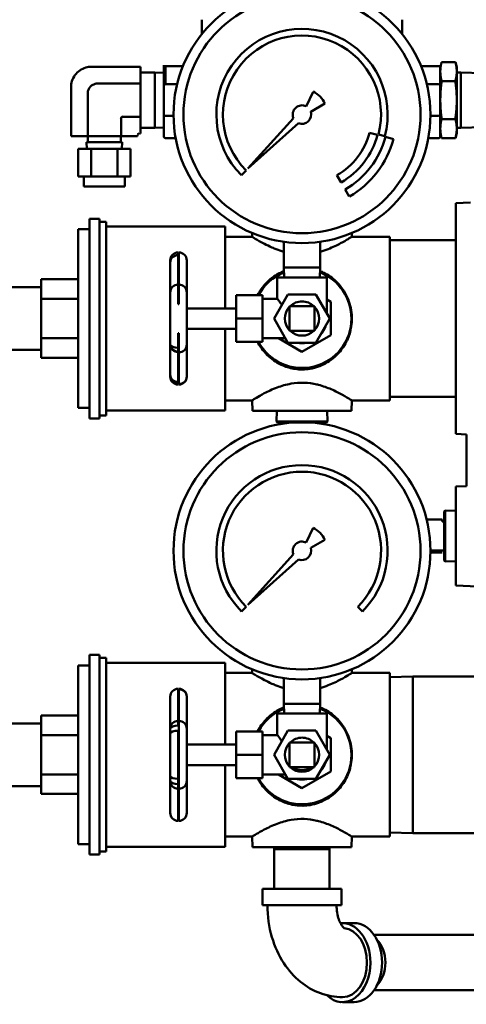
# Model space of a CAD drawing. Header units: inches. Extents: x 1 to 203, y 4 to 128.
# Tile 24 of 47: x 97.72 to 104.47, y 49.66 to 64.55. Entities that reach past the tile are written whole.
import ezdxf

# ---------------------------------------------------------------- set-up
doc = ezdxf.new("R2010")
doc.units = ezdxf.units.IN
doc.header["$LTSCALE"] = 6
doc.header["$MEASUREMENT"] = 0
doc.layers.add('Visible (ANSI)', color=7, linetype='Continuous', lineweight=50)

msp = doc.modelspace()

# ---------------------------------------------------------------- linework, layer by layer
at = {"layer": 'Visible (ANSI)'}
for p, q in [((100.473, 64.336), (100.473, 64.554)), ((103.503, 64.336), (103.503, 64.554)), ((104.101, 63.913), (104.309, 63.913)), ((104.33, 63.836), (104.309, 63.913)), ((99.546, 63.841), (98.798, 63.841)), ((99.546, 63.59), (99.546, 63.841)), ((99.546, 63.757), (99.762, 63.757)), ((99.762, 63.757), (99.762, 63.338)), ((99.925, 63.751), (99.762, 63.757)), ((99.882, 63.851), (99.925, 63.851)), ((99.895, 63.564), (99.895, 63.851)), ((100.188, 63.851), (99.925, 63.851)), ((99.925, 63.851), (99.925, 63.577)), ((104.051, 63.851), (103.788, 63.851)), ((104.051, 63.851), (104.093, 63.851)), ((104.081, 63.851), (104.081, 63.564)), ((104.33, 63.769), (104.33, 63.836)), ((104.33, 63.338), (104.33, 63.769)), ((104.39, 63.757), (104.33, 63.757)), ((104.39, 63.757), (104.39, 62.919)), ((104.719, 63.746), (104.39, 63.757)), ((98.898, 63.59), (99.546, 63.59)), ((99.546, 63.59), (99.546, 63.086)), ((104.309, 63.626), (104.101, 63.626)), ((98.494, 62.79), (98.494, 63.538)), ((99.895, 63.112), (99.895, 63.564)), ((99.925, 63.577), (100.099, 63.577)), ((102.052, 63.243), (102.156, 63.465)), ((103.877, 63.577), (104.051, 63.577)), ((104.081, 63.564), (104.081, 63.112)), ((98.746, 63.438), (98.746, 62.79)), ((99.762, 63.338), (99.762, 62.919)), ((104.33, 62.906), (104.33, 63.338)), ((102.335, 63.286), (102.12, 63.162)), ((99.25, 62.79), (99.25, 63.06)), ((99.546, 63.086), (99.275, 63.086)), ((99.546, 63.086), (99.546, 62.834)), ((99.895, 62.792), (99.895, 63.112)), ((100.044, 63.099), (99.925, 63.099)), ((101.171, 62.302), (101.859, 63.066)), ((104.051, 63.099), (103.931, 63.099)), ((104.081, 63.112), (104.081, 62.792)), ((104.101, 63.05), (104.309, 63.05)), ((99.546, 62.919), (99.762, 62.919)), ((99.895, 62.923), (99.762, 62.919)), ((101.935, 62.99), (101.171, 62.302)), ((103.011, 62.845), (103.131, 62.812)), ((104.39, 62.919), (104.33, 62.919)), ((104.33, 62.84), (104.33, 62.906)), ((104.719, 62.93), (104.39, 62.919)), ((98.746, 62.79), (98.494, 62.79)), ((98.729, 62.7), (99.267, 62.7)), ((98.732, 62.6), (98.729, 62.7)), ((98.746, 62.79), (99.25, 62.79)), ((98.749, 62.79), (98.749, 62.7)), ((99.247, 62.79), (99.247, 62.7)), ((99.25, 62.79), (99.501, 62.79)), ((99.264, 62.6), (99.267, 62.7)), ((99.501, 62.79), (99.501, 62.809)), ((99.546, 62.834), (99.527, 62.834)), ((99.925, 62.762), (100.077, 62.762)), ((103.241, 62.79), (103.145, 62.816)), ((103.372, 62.748), (103.251, 62.78)), ((103.898, 62.762), (104.051, 62.762)), ((104.101, 62.762), (104.309, 62.762)), ((104.33, 62.84), (104.309, 62.762)), ((98.602, 62.6), (98.8, 62.6)), ((98.602, 62.182), (98.602, 62.6)), ((98.8, 62.182), (98.8, 62.6)), ((98.8, 62.6), (99.196, 62.6)), ((99.196, 62.182), (99.196, 62.6)), ((99.196, 62.6), (99.393, 62.6)), ((99.393, 62.182), (99.393, 62.6)), ((101.142, 62.273), (101.072, 62.202)), ((98.8, 62.182), (98.602, 62.182)), ((98.686, 62.182), (98.686, 62.032)), ((99.196, 62.182), (98.8, 62.182)), ((99.393, 62.182), (99.196, 62.182)), ((99.309, 62.182), (99.309, 62.032)), ((102.58, 62.094), (102.517, 62.202)), ((99.309, 62.032), (98.686, 62.032)), ((102.642, 61.986), (102.704, 61.878)), ((104.315, 61.778), (104.537, 61.79)), ((104.315, 61.778), (104.315, 60.034)), ((98.774, 58.524), (98.774, 61.544)), ((98.774, 61.544), (98.923, 61.544)), ((98.923, 58.524), (98.923, 61.544)), ((98.599, 60.034), (98.599, 61.384)), ((98.599, 61.384), (98.774, 61.384)), ((98.923, 61.499), (99.023, 61.499)), ((99.023, 58.569), (99.023, 61.499)), ((99.023, 61.424), (100.827, 61.424)), ((100.827, 60.188), (100.827, 61.424)), ((100.827, 61.272), (101.232, 61.272)), ((101.235, 61.327), (101.232, 61.272)), ((102.741, 61.327), (102.744, 61.272)), ((102.744, 61.272), (103.318, 61.272)), ((103.318, 60.034), (103.318, 61.272)), ((104.315, 61.217), (103.318, 61.217)), ((101.714, 60.806), (101.714, 61.195)), ((102.262, 60.806), (102.262, 61.195)), ((99.994, 60.884), (99.994, 60.913)), ((100.114, 60.993), (100.114, 61.033)), ((100.114, 60.851), (100.114, 60.993)), ((100.124, 61.033), (100.124, 61.025)), ((100.124, 60.993), (100.124, 61.025)), ((100.124, 60.851), (100.124, 60.993)), ((100.244, 60.884), (100.244, 60.913)), ((99.994, 60.427), (99.994, 60.884)), ((100.114, 60.547), (100.114, 60.851)), ((100.124, 60.547), (100.124, 60.851)), ((100.244, 60.427), (100.244, 60.884)), ((101.988, 60.806), (101.714, 60.806)), ((101.718, 60.657), (101.714, 60.806)), ((102.262, 60.806), (101.988, 60.806)), ((102.257, 60.657), (102.262, 60.806)), ((98.041, 60.627), (98.599, 60.627)), ((98.041, 60.33), (98.041, 60.627)), ((101.614, 60.657), (101.988, 60.657)), ((101.614, 60.657), (101.614, 60.333)), ((101.988, 60.657), (102.362, 60.657)), ((102.362, 60.657), (102.362, 60.119)), ((97.164, 60.507), (98.041, 60.507)), ((100.114, 60.547), (100.114, 60.477)), ((100.114, 60.399), (100.114, 60.477)), ((100.124, 60.547), (100.124, 60.477)), ((100.124, 60.399), (100.124, 60.477)), ((98.041, 60.33), (98.599, 60.33)), ((98.041, 59.738), (98.041, 60.33)), ((99.994, 60.357), (99.994, 60.427)), ((99.994, 59.711), (99.994, 60.357)), ((100.114, 60.252), (100.114, 60.399)), ((100.124, 60.252), (100.124, 60.399)), ((100.244, 60.357), (100.244, 60.427)), ((100.244, 59.711), (100.244, 60.357)), ((100.991, 60.034), (100.991, 60.388)), ((101.39, 60.388), (100.991, 60.388)), ((101.39, 60.034), (101.39, 60.388)), ((101.39, 60.333), (101.614, 60.333)), ((101.565, 60.034), (101.776, 60.4)), ((101.776, 60.4), (102.199, 60.4)), ((102.199, 60.4), (102.411, 60.034)), ((102.424, 60.286), (102.362, 60.322)), ((100.124, 60.252), (100.114, 60.252)), ((100.244, 60.188), (100.991, 60.188)), ((102.175, 60.221), (101.801, 60.221)), ((101.801, 60.221), (101.801, 59.847)), ((102.175, 59.847), (102.175, 60.221)), ((102.424, 59.782), (102.424, 60.286)), ((98.599, 58.683), (98.599, 60.034)), ((100.991, 59.68), (100.991, 60.034)), ((101.39, 60.034), (100.991, 60.034)), ((101.39, 59.68), (101.39, 60.034)), ((101.776, 59.668), (101.565, 60.034)), ((102.411, 60.034), (102.199, 59.668)), ((103.318, 58.796), (103.318, 60.034)), ((104.315, 60.034), (104.315, 58.29)), ((100.244, 59.879), (100.991, 59.879)), ((100.827, 58.644), (100.827, 59.879)), ((98.041, 59.738), (98.599, 59.738)), ((98.041, 59.441), (98.041, 59.738)), ((100.114, 59.815), (100.124, 59.815)), ((100.114, 59.815), (100.114, 59.669)), ((100.124, 59.815), (100.124, 59.669)), ((101.39, 59.735), (101.737, 59.735)), ((101.634, 59.735), (101.988, 59.53)), ((102.175, 59.847), (101.801, 59.847)), ((101.988, 59.53), (102.424, 59.782)), ((99.994, 59.641), (99.994, 59.711)), ((99.994, 59.183), (99.994, 59.641)), ((100.114, 59.591), (100.114, 59.669)), ((100.114, 59.591), (100.114, 59.536)), ((100.124, 59.591), (100.124, 59.669)), ((100.124, 59.521), (100.124, 59.591)), ((100.244, 59.641), (100.244, 59.711)), ((100.244, 59.183), (100.244, 59.641)), ((101.39, 59.68), (100.991, 59.68)), ((102.199, 59.668), (101.776, 59.668)), ((97.164, 59.561), (98.041, 59.561)), ((98.041, 59.441), (98.599, 59.441)), ((100.114, 59.526), (100.114, 59.536)), ((100.114, 59.217), (100.114, 59.526)), ((100.124, 59.217), (100.124, 59.521)), ((99.994, 59.155), (99.994, 59.183)), ((100.114, 59.217), (100.114, 59.075)), ((100.124, 59.217), (100.124, 59.075)), ((100.244, 59.155), (100.244, 59.183)), ((100.114, 59.042), (100.114, 59.075)), ((100.114, 59.035), (100.114, 59.042)), ((100.124, 59.042), (100.124, 59.075)), ((100.124, 59.042), (100.124, 59.035)), ((104.315, 58.85), (103.318, 58.85)), ((98.599, 58.683), (98.774, 58.683)), ((100.827, 58.796), (101.232, 58.796)), ((101.24, 58.639), (101.232, 58.796)), ((102.735, 58.639), (102.744, 58.796)), ((102.744, 58.796), (103.318, 58.796)), ((98.923, 58.569), (99.023, 58.569)), ((99.023, 58.644), (100.827, 58.644)), ((102.735, 58.639), (101.24, 58.639)), ((101.606, 58.639), (101.601, 58.479)), ((102.37, 58.639), (102.375, 58.479)), ((98.774, 58.524), (98.923, 58.524)), ((101.988, 58.479), (101.601, 58.479)), ((101.615, 58.464), (101.601, 58.479)), ((101.615, 58.464), (101.988, 58.464)), ((101.769, 58.464), (101.769, 58.452)), ((102.375, 58.479), (101.988, 58.479)), ((101.988, 58.464), (102.361, 58.464)), ((102.207, 58.464), (102.207, 58.452)), ((102.361, 58.464), (102.375, 58.479)), ((104.315, 58.29), (104.475, 58.281)), ((104.475, 58.281), (104.475, 57.501)), ((104.315, 57.492), (104.475, 57.501)), ((104.315, 57.492), (104.315, 56.745)), ((104.141, 57.118), (104.156, 57.132)), ((104.141, 57.118), (104.141, 56.745)), ((104.156, 56.745), (104.156, 57.132)), ((104.315, 57.127), (104.156, 57.132)), ((104.111, 56.994), (103.873, 56.994)), ((104.111, 56.994), (104.111, 56.964)), ((104.111, 56.964), (104.141, 56.964)), ((102.052, 56.645), (102.156, 56.867)), ((104.141, 56.745), (104.141, 56.372)), ((104.156, 56.358), (104.156, 56.745)), ((104.315, 56.745), (104.315, 55.997)), ((102.335, 56.688), (102.12, 56.564)), ((101.171, 55.704), (101.859, 56.468)), ((104.111, 56.526), (103.931, 56.526)), ((103.931, 56.496), (104.111, 56.496)), ((104.111, 56.526), (104.141, 56.526)), ((101.935, 56.392), (101.171, 55.704)), ((104.141, 56.372), (104.156, 56.358)), ((104.315, 56.363), (104.156, 56.358)), ((104.315, 55.997), (104.642, 55.98)), ((101.142, 55.675), (101.072, 55.604)), ((102.904, 55.604), (102.834, 55.675)), ((98.774, 51.926), (98.774, 54.946)), ((98.774, 54.946), (98.923, 54.946)), ((98.923, 51.926), (98.923, 54.946)), ((98.923, 54.901), (99.023, 54.901)), ((99.023, 51.971), (99.023, 54.901)), ((99.023, 54.826), (100.827, 54.826)), ((100.827, 53.59), (100.827, 54.826)), ((98.599, 53.436), (98.599, 54.786)), ((98.599, 54.786), (98.774, 54.786)), ((100.827, 54.674), (101.232, 54.674)), ((101.235, 54.729), (101.232, 54.674)), ((102.741, 54.729), (102.744, 54.674)), ((102.744, 54.674), (103.318, 54.674)), ((103.318, 53.436), (103.318, 54.674)), ((101.714, 54.208), (101.714, 54.597)), ((102.262, 54.208), (102.262, 54.597)), ((103.318, 54.61), (103.667, 54.619)), ((103.667, 54.619), (103.667, 53.436)), ((105.76, 54.619), (103.667, 54.619)), ((100.114, 54.435), (100.114, 54.427)), ((100.114, 54.395), (100.114, 54.427)), ((100.114, 54.253), (100.114, 54.395)), ((100.124, 54.427), (100.124, 54.435)), ((100.124, 54.395), (100.124, 54.427)), ((100.124, 54.253), (100.124, 54.395)), ((99.994, 54.286), (99.994, 54.315)), ((99.994, 53.829), (99.994, 54.286)), ((100.114, 53.949), (100.114, 54.253)), ((100.124, 53.949), (100.124, 54.253)), ((100.244, 54.286), (100.244, 54.315)), ((100.244, 53.829), (100.244, 54.286)), ((101.988, 54.208), (101.714, 54.208)), ((101.718, 54.059), (101.714, 54.208)), ((102.262, 54.208), (101.988, 54.208)), ((102.257, 54.059), (102.262, 54.208)), ((101.614, 54.059), (101.988, 54.059)), ((101.614, 54.059), (101.614, 53.735)), ((101.988, 54.059), (102.362, 54.059)), ((102.362, 54.059), (102.362, 53.521)), ((97.164, 53.909), (98.041, 53.909)), ((98.041, 54.029), (98.599, 54.029)), ((98.041, 53.732), (98.041, 54.029)), ((100.114, 53.949), (100.114, 53.879)), ((100.124, 53.949), (100.124, 53.879)), ((99.994, 53.759), (99.994, 53.829)), ((100.114, 53.654), (100.114, 53.801)), ((100.124, 53.801), (100.124, 53.879)), ((100.124, 53.654), (100.124, 53.801)), ((100.244, 53.759), (100.244, 53.829)), ((100.991, 53.436), (100.991, 53.79)), ((101.39, 53.79), (100.991, 53.79)), ((101.39, 53.436), (101.39, 53.79)), ((101.565, 53.436), (101.776, 53.802)), ((101.776, 53.802), (102.199, 53.802)), ((102.199, 53.802), (102.411, 53.436)), ((98.041, 53.732), (98.599, 53.732)), ((98.041, 53.14), (98.041, 53.732)), ((99.994, 53.113), (99.994, 53.759)), ((100.114, 53.217), (100.114, 53.654)), ((100.124, 53.217), (100.124, 53.654)), ((100.244, 53.113), (100.244, 53.759)), ((101.39, 53.735), (101.614, 53.735)), ((102.175, 53.623), (101.801, 53.623)), ((101.801, 53.623), (101.801, 53.249)), ((102.175, 53.249), (102.175, 53.623)), ((102.424, 53.688), (102.362, 53.724)), ((102.424, 53.184), (102.424, 53.688)), ((100.244, 53.59), (100.991, 53.59)), ((98.599, 52.085), (98.599, 53.436)), ((100.991, 53.082), (100.991, 53.436)), ((101.39, 53.436), (100.991, 53.436)), ((101.39, 53.082), (101.39, 53.436)), ((101.776, 53.07), (101.565, 53.436)), ((102.411, 53.436), (102.199, 53.07)), ((103.318, 52.198), (103.318, 53.436)), ((103.667, 53.436), (103.667, 52.252)), ((100.114, 53.217), (100.114, 53.071)), ((100.124, 53.217), (100.124, 53.071)), ((100.244, 53.281), (100.991, 53.281)), ((100.827, 52.046), (100.827, 53.281)), ((102.175, 53.249), (101.801, 53.249)), ((101.988, 52.932), (102.424, 53.184)), ((98.041, 53.14), (98.599, 53.14)), ((98.041, 52.843), (98.041, 53.14)), ((99.994, 53.043), (99.994, 53.113)), ((99.994, 52.585), (99.994, 53.043)), ((100.114, 52.993), (100.114, 53.071)), ((100.124, 52.993), (100.124, 53.071)), ((100.244, 53.043), (100.244, 53.113)), ((100.244, 52.585), (100.244, 53.043)), ((101.39, 53.082), (100.991, 53.082)), ((101.39, 53.137), (101.737, 53.137)), ((101.634, 53.137), (101.988, 52.932)), ((102.199, 53.07), (101.776, 53.07)), ((97.164, 52.963), (98.041, 52.963)), ((100.114, 52.923), (100.114, 52.993)), ((100.114, 52.619), (100.114, 52.923)), ((100.124, 52.923), (100.124, 52.993)), ((100.124, 52.619), (100.124, 52.923)), ((98.041, 52.843), (98.599, 52.843)), ((99.994, 52.557), (99.994, 52.585)), ((100.114, 52.619), (100.114, 52.477)), ((100.124, 52.619), (100.124, 52.477)), ((100.244, 52.557), (100.244, 52.585)), ((100.114, 52.444), (100.114, 52.477)), ((100.114, 52.437), (100.114, 52.444)), ((100.124, 52.444), (100.124, 52.477)), ((100.124, 52.437), (100.124, 52.444)), ((100.827, 52.198), (101.232, 52.198)), ((101.24, 52.041), (101.232, 52.198)), ((102.735, 52.041), (102.744, 52.198)), ((102.744, 52.198), (103.318, 52.198)), ((103.318, 52.262), (103.667, 52.252)), ((105.76, 52.252), (103.667, 52.252)), ((98.599, 52.085), (98.774, 52.085)), ((99.023, 52.046), (100.827, 52.046)), ((102.735, 52.041), (101.24, 52.041)), ((101.57, 52.041), (101.569, 52.007)), ((101.569, 52.007), (101.988, 52.007)), ((101.569, 52.007), (101.569, 51.409)), ((101.988, 52.007), (102.406, 52.007)), ((102.405, 52.041), (102.406, 52.007)), ((102.406, 52.007), (102.406, 51.409)), ((98.774, 51.926), (98.923, 51.926)), ((98.923, 51.971), (99.023, 51.971)), ((102.41, 51.409), (101.391, 51.409)), ((101.391, 51.409), (101.391, 51.161)), ((102.584, 51.409), (102.41, 51.409)), ((102.584, 51.409), (102.584, 51.161)), ((101.391, 51.161), (102.41, 51.161)), ((102.41, 51.161), (102.584, 51.161)), ((102.601, 50.889), (102.777, 50.889)), ((103.077, 50.711), (105.05, 50.711)), ((103.077, 49.874), (105.125, 49.874)), ((102.601, 49.696), (102.777, 49.696))]:
    msp.add_line(p, q, dxfattribs=at)
for centre, radius, start, end in [((101.988, 63.119), 1.944, 90, 270), ((101.988, 63.119), 1.944, 270, 90), ((101.988, 63.119), 1.794, 90, 270), ((101.988, 63.119), 1.794, 270, 90), ((101.988, 63.119), 1.296, 345.3242, 225), ((101.988, 63.119), 1.196, 345.3513, 225), ((101.999, 63.13), 0.37, 25, 65), ((101.988, 63.119), 0.14, 62.7596, 202.3386), ((101.988, 63.119), 0.14, 247.6614, 18.2762), ((99.284, 63.052), 0.0386, 104.0362, 165.9638), ((101.988, 63.119), 1.059, 300, 345), ((99.536, 62.8), 0.0386, 106.6835, 163.3165), ((101.988, 63.119), 1.184, 300, 345), ((101.988, 63.119), 1.308, 300, 345), ((101.988, 63.119), 1.433, 300, 345), ((100.114, 60.913), 0.12, 90, 180), ((100.124, 60.913), 0.12, 0, 90), ((101.988, 60.034), 0.748, 111.3242, 151.7491), ((101.988, 60.034), 0.748, 0, 68.6758), ((100.114, 60.427), 0.12, 90, 180), ((100.124, 60.427), 0.12, 0, 90), ((101.988, 60.034), 0.259, 136.1047, 223.8953), ((101.988, 60.034), 0.259, 90, 133.8953), ((101.988, 60.034), 0.259, 46.1047, 90), ((101.988, 60.034), 0.259, 316.1047, 43.8953), ((101.988, 60.034), 0.748, 208.2509, 0), ((101.988, 60.034), 0.374, 318.5217, 341.4783), ((101.988, 60.034), 0.259, 226.1047, 313.8953), ((100.114, 59.656), 0.12, 192.3012, 270), ((100.124, 59.641), 0.12, 270, 0), ((101.988, 60.034), 0.374, 258.5217, 281.4783), ((100.114, 59.155), 0.12, 180, 270), ((100.124, 59.155), 0.12, 270, 0), ((101.988, 56.521), 1.944, 90, 270), ((101.988, 56.521), 1.944, 270, 90), ((101.988, 56.521), 1.794, 90, 270), ((101.988, 56.521), 1.794, 270, 90), ((101.988, 56.521), 1.296, 315, 225), ((101.988, 56.521), 1.196, 315, 225), ((101.999, 56.532), 0.37, 25, 65), ((101.988, 56.521), 0.14, 62.7596, 202.3386), ((101.988, 56.521), 0.14, 247.6614, 18.2762), ((100.114, 54.315), 0.12, 90, 180), ((100.124, 54.315), 0.12, 0, 90), ((101.988, 53.436), 0.748, 111.3242, 151.7491), ((101.988, 53.436), 0.748, 0, 68.6758), ((100.114, 53.829), 0.12, 90, 180), ((100.124, 53.829), 0.12, 0, 90), ((100.114, 53.814), 0.12, 167.6988, 180), ((101.988, 53.436), 0.259, 136.1047, 223.8953), ((101.988, 53.436), 0.259, 90, 133.8953), ((101.988, 53.436), 0.259, 46.1047, 90), ((101.988, 53.436), 0.259, 316.1047, 43.8953), ((101.988, 53.436), 0.748, 208.2509, 0), ((101.988, 53.436), 0.374, 318.5217, 341.4783), ((101.988, 53.436), 0.259, 226.1047, 313.8953), ((101.988, 53.436), 0.233, 233.4173, 306.5827), ((100.114, 53.058), 0.12, 180, 192.3012), ((100.114, 53.043), 0.12, 180, 270), ((100.124, 53.043), 0.12, 270, 0), ((101.988, 53.436), 0.374, 258.5217, 281.4783), ((100.114, 52.557), 0.12, 180, 270), ((100.124, 52.557), 0.12, 270, 0)]:
    msp.add_arc(centre, radius, start, end, dxfattribs=at)
for centre, major_axis, ratio, start_param, end_param in [((104.051, 63.564), (0.0324, 0), 0.382683, 0, 1.570796), ((104.051, 63.564), (0.0324, 0), 0.382683, 0, 0.392699), ((99.925, 63.112), (-0.0324, 0), 0.382683, 0, 1.570796), ((104.051, 63.112), (0.0324, 0), 0.382683, 4.712389, 6.283185), ((104.051, 63.112), (0.0324, 0), 0.382683, 5.890486, 6.283185), ((104.051, 62.792), (0.0324, 0), 0.92388, 4.712389, 6.283185), ((100.114, 60.884), (-0.12, 0), 0.907734, 4.712389, 6.283185), ((100.114, 60.913), (-0.12, 0), 0.480495, 5.683223, 6.283185), ((100.114, 59.641), (-0.12, 0), 0.419546, 0, 1.570796), ((100.114, 59.641), (-0.12, 0), 0.959892, 0, 1.570796), ((100.114, 59.183), (-0.12, 0), 0.907734, 0, 1.570796), ((100.114, 59.155), (-0.12, 0), 0.938529, 0, 1.570796), ((100.124, 59.155), (0.12, 0), 0.938529, 4.712389, 6.283185), ((100.124, 54.315), (0.12, 0), 0.938529, 0, 1.570796), ((100.114, 53.829), (-0.12, 0), 0.419546, 4.712389, 6.283185), ((100.114, 53.759), (-0.12, 0), 0.345201, 4.712389, 6.283185), ((100.114, 53.113), (-0.12, 0), 0.345201, 0, 1.570796), ((100.114, 53.043), (-0.12, 0), 0.419546, 0, 1.570796), ((102.601, 50.293), (0, 0.597), 0.707643, 4.712389, 6.353827), ((102.601, 50.293), (0, 0.523), 0.707643, 4.712389, 6.219546), ((102.777, 50.293), (0, 0.597), 0.707643, 4.712389, 6.283185), ((102.953, 50.293), (0, -0.419), 0.707643, 0.60635, 2.535243), ((102.601, 50.293), (0, -0.597), 0.707643, 5.686738, 7.853982), ((102.601, 50.293), (0, -0.523), 0.707643, 0, 1.570796), ((102.777, 50.293), (0, -0.597), 0.707643, 0, 1.570796)]:
    msp.add_ellipse(centre, major_axis=major_axis, ratio=ratio, start_param=start_param, end_param=end_param, dxfattribs=at)
for points, weights in [([(104.101, 63.913), (104.081, 63.836), (104.081, 63.769)], [1.11384387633, 1.2, 1.2]), ([(104.33, 63.769), (104.33, 63.836), (104.309, 63.913)], [1.2, 1.2, 1.11384387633]), ([(104.081, 63.769), (104.081, 63.703), (104.101, 63.626)], [1.2, 1.2, 1.11384387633]), ([(104.309, 63.626), (104.33, 63.703), (104.33, 63.769)], [1.11384387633, 1.2, 1.2]), ([(104.101, 63.626), (104.081, 63.471), (104.081, 63.338)], [1.11384387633, 1.2, 1.2]), ([(104.33, 63.338), (104.33, 63.471), (104.309, 63.626)], [1.2, 1.2, 1.11384387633]), ([(104.081, 63.338), (104.081, 63.204), (104.101, 63.05)], [1.2, 1.2, 1.11384387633]), ([(104.309, 63.05), (104.33, 63.204), (104.33, 63.338)], [1.11384387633, 1.2, 1.2]), ([(104.101, 63.05), (104.081, 62.973), (104.081, 62.906)], [1.11384387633, 1.2, 1.2]), ([(104.33, 62.906), (104.33, 62.973), (104.309, 63.05)], [1.2, 1.2, 1.11384387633]), ([(104.081, 62.906), (104.081, 62.84), (104.101, 62.762)], [1.2, 1.2, 1.11384387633]), ([(104.309, 62.762), (104.33, 62.84), (104.33, 62.906)], [1.11384387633, 1.2, 1.2])]:
    msp.add_rational_spline(points, weights, degree=2, dxfattribs=at)
for points, knots in [([(98.798, 63.841), (98.77, 63.841), (98.743, 63.838), (98.684, 63.821), (98.654, 63.806), (98.598, 63.768), (98.573, 63.743), (98.533, 63.688), (98.517, 63.656), (98.499, 63.595), (98.494, 63.566), (98.494, 63.538)], [0, 0, 0, 0, 0.00000488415, 0.00000488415, 0.00001083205, 0.00001083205, 0.00001693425, 0.00001693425, 0.00002311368, 0.00002311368, 0.00002822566, 0.00002822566, 0.00002822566, 0.00002822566]), ([(98.898, 63.59), (98.881, 63.59), (98.864, 63.587), (98.832, 63.575), (98.817, 63.567), (98.79, 63.546), (98.779, 63.533), (98.76, 63.504), (98.753, 63.487), (98.747, 63.46), (98.746, 63.449), (98.746, 63.438)], [0, 0, 0, 0, 0.0000030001, 0.0000030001, 0.00000599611, 0.00000599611, 0.00000904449, 0.00000904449, 0.00001211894, 0.00001211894, 0.00001404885, 0.00001404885, 0.00001404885, 0.00001404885]), ([(99.925, 63.577), (99.917, 63.576), (99.904, 63.575), (99.896, 63.569), (99.895, 63.566), (99.895, 63.564)], [0, 0, 0, 0, 0.494734, 0.747948, 1, 1, 1, 1]), ([(99.895, 62.792), (99.896, 62.784), (99.9, 62.769), (99.916, 62.764), (99.925, 62.762)], [0, 0, 0, 0, 0.501428, 1, 1, 1, 1]), ([(101.534, 61.109), (101.493, 61.127), (101.455, 61.146), (101.362, 61.194), (101.314, 61.222), (101.251, 61.26), (101.234, 61.271), (101.232, 61.272), (101.232, 61.272), (101.232, 61.272)], [0.00014538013, 0.00014538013, 0.00014538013, 0.00014538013, 0.00015506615, 0.00015506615, 0.00017201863, 0.00017201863, 0.00018784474, 0.00018784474, 0.00018855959, 0.00018855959, 0.00018855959, 0.00018855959]), ([(102.743, 61.272), (102.743, 61.272), (102.742, 61.271), (102.731, 61.265), (102.713, 61.253), (102.656, 61.219), (102.617, 61.196), (102.519, 61.144), (102.455, 61.113), (102.346, 61.07), (102.305, 61.056), (102.262, 61.044)], [0.00004311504, 0.00004311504, 0.00004311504, 0.00004311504, 0.00004796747, 0.00004796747, 0.00006120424, 0.00006120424, 0.00007496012, 0.00007496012, 0.00009060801, 0.00009060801, 0.0000990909, 0.0000990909, 0.0000990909, 0.0000990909]), ([(101.714, 61.044), (101.674, 61.055), (101.635, 61.068), (101.576, 61.091), (101.554, 61.1), (101.534, 61.109)], [0.00013257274, 0.00013257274, 0.00013257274, 0.00013257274, 0.00014046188, 0.00014046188, 0.00014538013, 0.00014538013, 0.00014538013, 0.00014538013]), ([(101.317, 60.388), (101.35, 60.452), (101.391, 60.511), (101.497, 60.625), (101.566, 60.678), (101.666, 60.731), (101.69, 60.742), (101.715, 60.752)], [0.00025602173, 0.00025602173, 0.00025602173, 0.00025602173, 0.00026919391, 0.00026919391, 0.00028532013, 0.00028532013, 0.0002901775, 0.0002901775, 0.0002901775, 0.0002901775]), ([(102.26, 60.752), (102.281, 60.744), (102.301, 60.735), (102.386, 60.692), (102.447, 60.649), (102.564, 60.539), (102.618, 60.467), (102.699, 60.308), (102.727, 60.217), (102.747, 60.047), (102.744, 59.964), (102.716, 59.814), (102.691, 59.744), (102.623, 59.611), (102.578, 59.548), (102.465, 59.431), (102.394, 59.379), (102.291, 59.328), (102.265, 59.318), (102.239, 59.308)], [0.0000319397, 0.0000319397, 0.0000319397, 0.0000319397, 0.000035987, 0.000035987, 0.0000496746, 0.0000496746, 0.0000662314, 0.0000662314, 0.000082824, 0.000082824, 0.0000970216, 0.0000970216, 0.0001102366, 0.0001102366, 0.0001244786, 0.0001244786, 0.000140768, 0.000140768, 0.0001458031, 0.0001458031, 0.0001458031, 0.0001458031]), ([(101.614, 60.333), (101.614, 60.333), (101.615, 60.332), (101.618, 60.328), (101.623, 60.321), (101.638, 60.302), (101.648, 60.289), (101.667, 60.263), (101.675, 60.252), (101.684, 60.24)], [0.00005874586, 0.00005874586, 0.00005874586, 0.00005874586, 0.00006082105, 0.00006082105, 0.00006548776, 0.00006548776, 0.00007044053, 0.00007044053, 0.00007376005, 0.00007376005, 0.00007376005, 0.00007376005]), ([(102.239, 59.308), (102.198, 59.293), (102.154, 59.282), (102.037, 59.262), (101.96, 59.261), (101.822, 59.28), (101.759, 59.298), (101.621, 59.356), (101.548, 59.403), (101.422, 59.517), (101.368, 59.586), (101.323, 59.669), (101.32, 59.674), (101.317, 59.68)], [0.00014580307, 0.00014580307, 0.00014580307, 0.00014580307, 0.00015388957, 0.00015388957, 0.00016713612, 0.00016713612, 0.00017875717, 0.00017875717, 0.00019472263, 0.00019472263, 0.00021087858, 0.00021087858, 0.00021207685, 0.00021207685, 0.00021207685, 0.00021207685]), ([(101.232, 58.796), (101.232, 58.796), (101.234, 58.797), (101.249, 58.806), (101.269, 58.819), (101.329, 58.854), (101.37, 58.878), (101.473, 58.932), (101.539, 58.963), (101.676, 59.015), (101.747, 59.036), (101.886, 59.06), (101.953, 59.066), (102.086, 59.061), (102.152, 59.051), (102.221, 59.035), (102.229, 59.033), (102.237, 59.031)], [0.00005763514, 0.00005763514, 0.00005763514, 0.00005763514, 0.00006371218, 0.00006371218, 0.000076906, 0.000076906, 0.000090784, 0.000090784, 0.00010661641, 0.00010661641, 0.00012043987, 0.00012043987, 0.00013218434, 0.00013218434, 0.00014392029, 0.00014392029, 0.00014541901, 0.00014541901, 0.00014541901, 0.00014541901]), ([(102.237, 59.031), (102.306, 59.013), (102.371, 58.989), (102.494, 58.937), (102.552, 58.907), (102.652, 58.852), (102.693, 58.827), (102.734, 58.801), (102.743, 58.796), (102.743, 58.796)], [0.00014541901, 0.00014541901, 0.00014541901, 0.00014541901, 0.00015887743, 0.00015887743, 0.00017405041, 0.00017405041, 0.00019106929, 0.00019106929, 0.00020304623, 0.00020304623, 0.00020304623, 0.00020304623]), ([(101.534, 54.511), (101.493, 54.529), (101.455, 54.548), (101.362, 54.596), (101.314, 54.624), (101.251, 54.662), (101.234, 54.673), (101.232, 54.674), (101.232, 54.674), (101.232, 54.674)], [0.00014538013, 0.00014538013, 0.00014538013, 0.00014538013, 0.00015506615, 0.00015506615, 0.00017201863, 0.00017201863, 0.00018784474, 0.00018784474, 0.00018855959, 0.00018855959, 0.00018855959, 0.00018855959]), ([(102.743, 54.674), (102.743, 54.674), (102.742, 54.673), (102.731, 54.667), (102.713, 54.655), (102.656, 54.621), (102.617, 54.598), (102.519, 54.546), (102.455, 54.515), (102.346, 54.472), (102.305, 54.458), (102.262, 54.446)], [0.00004311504, 0.00004311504, 0.00004311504, 0.00004311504, 0.00004796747, 0.00004796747, 0.00006120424, 0.00006120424, 0.00007496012, 0.00007496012, 0.00009060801, 0.00009060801, 0.0000990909, 0.0000990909, 0.0000990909, 0.0000990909]), ([(101.714, 54.446), (101.674, 54.457), (101.635, 54.47), (101.576, 54.493), (101.554, 54.502), (101.534, 54.511)], [0.00013257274, 0.00013257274, 0.00013257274, 0.00013257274, 0.00014046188, 0.00014046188, 0.00014538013, 0.00014538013, 0.00014538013, 0.00014538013]), ([(101.317, 53.79), (101.35, 53.854), (101.391, 53.913), (101.497, 54.027), (101.566, 54.08), (101.666, 54.133), (101.69, 54.144), (101.715, 54.154)], [0.00025602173, 0.00025602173, 0.00025602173, 0.00025602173, 0.00026919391, 0.00026919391, 0.00028532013, 0.00028532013, 0.0002901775, 0.0002901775, 0.0002901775, 0.0002901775]), ([(102.26, 54.154), (102.281, 54.146), (102.301, 54.137), (102.386, 54.094), (102.447, 54.051), (102.564, 53.941), (102.618, 53.869), (102.699, 53.71), (102.727, 53.619), (102.747, 53.449), (102.744, 53.366), (102.716, 53.216), (102.691, 53.146), (102.623, 53.013), (102.578, 52.95), (102.465, 52.833), (102.394, 52.781), (102.291, 52.73), (102.265, 52.72), (102.239, 52.71)], [0.0000319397, 0.0000319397, 0.0000319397, 0.0000319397, 0.000035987, 0.000035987, 0.0000496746, 0.0000496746, 0.0000662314, 0.0000662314, 0.000082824, 0.000082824, 0.0000970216, 0.0000970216, 0.0001102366, 0.0001102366, 0.0001244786, 0.0001244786, 0.000140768, 0.000140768, 0.0001458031, 0.0001458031, 0.0001458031, 0.0001458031]), ([(101.614, 53.735), (101.614, 53.735), (101.615, 53.734), (101.618, 53.73), (101.623, 53.723), (101.638, 53.704), (101.648, 53.691), (101.667, 53.665), (101.675, 53.654), (101.684, 53.642)], [0.00005874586, 0.00005874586, 0.00005874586, 0.00005874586, 0.00006082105, 0.00006082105, 0.00006548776, 0.00006548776, 0.00007044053, 0.00007044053, 0.00007376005, 0.00007376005, 0.00007376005, 0.00007376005]), ([(102.239, 52.71), (102.198, 52.695), (102.154, 52.684), (102.037, 52.664), (101.96, 52.663), (101.822, 52.682), (101.759, 52.7), (101.621, 52.758), (101.548, 52.805), (101.422, 52.919), (101.368, 52.988), (101.323, 53.071), (101.32, 53.076), (101.317, 53.082)], [0.00014580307, 0.00014580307, 0.00014580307, 0.00014580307, 0.00015388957, 0.00015388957, 0.00016713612, 0.00016713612, 0.00017875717, 0.00017875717, 0.00019472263, 0.00019472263, 0.00021087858, 0.00021087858, 0.00021207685, 0.00021207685, 0.00021207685, 0.00021207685]), ([(101.232, 52.198), (101.232, 52.198), (101.234, 52.199), (101.249, 52.208), (101.269, 52.221), (101.329, 52.256), (101.37, 52.28), (101.473, 52.334), (101.539, 52.365), (101.676, 52.417), (101.747, 52.438), (101.886, 52.462), (101.953, 52.468), (102.086, 52.463), (102.152, 52.453), (102.221, 52.437), (102.229, 52.435), (102.237, 52.433)], [0.00005763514, 0.00005763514, 0.00005763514, 0.00005763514, 0.00006371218, 0.00006371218, 0.000076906, 0.000076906, 0.000090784, 0.000090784, 0.00010661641, 0.00010661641, 0.00012043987, 0.00012043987, 0.00013218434, 0.00013218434, 0.00014392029, 0.00014392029, 0.00014541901, 0.00014541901, 0.00014541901, 0.00014541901]), ([(102.237, 52.433), (102.306, 52.415), (102.371, 52.391), (102.494, 52.339), (102.552, 52.309), (102.652, 52.254), (102.693, 52.229), (102.734, 52.203), (102.743, 52.198), (102.743, 52.198)], [0.00014541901, 0.00014541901, 0.00014541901, 0.00014541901, 0.00015887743, 0.00015887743, 0.00017405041, 0.00017405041, 0.00019106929, 0.00019106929, 0.00020304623, 0.00020304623, 0.00020304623, 0.00020304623]), ([(102.601, 49.769), (102.488, 49.769), (102.373, 49.79), (102.158, 49.869), (102.055, 49.929), (101.868, 50.081), (101.783, 50.178), (101.636, 50.403), (101.575, 50.537), (101.488, 50.831), (101.465, 50.997), (101.465, 51.161)], [0, 0, 0, 0, 0.94953, 0.94953, 1.912272, 1.912272, 2.943916, 2.943916, 4.075041, 4.075041, 5.322419, 5.322419, 5.322419, 5.322419]), ([(102.511, 51.161), (102.511, 51.123), (102.514, 51.084), (102.526, 51.013), (102.535, 50.978), (102.555, 50.919), (102.567, 50.894), (102.59, 50.854), (102.601, 50.839), (102.619, 50.819), (102.626, 50.814), (102.63, 50.81), (102.631, 50.81), (102.631, 50.81)], [0, 0, 0, 0, 0.288797, 0.288797, 0.577147, 0.577147, 0.857691, 0.857691, 1.129354, 1.129354, 1.406056, 1.406056, 1.543887, 1.543887, 1.543887, 1.543887])]:
    msp.add_open_spline(points, degree=3, knots=knots, dxfattribs=at)

doc.saveas('drawing.dxf')
